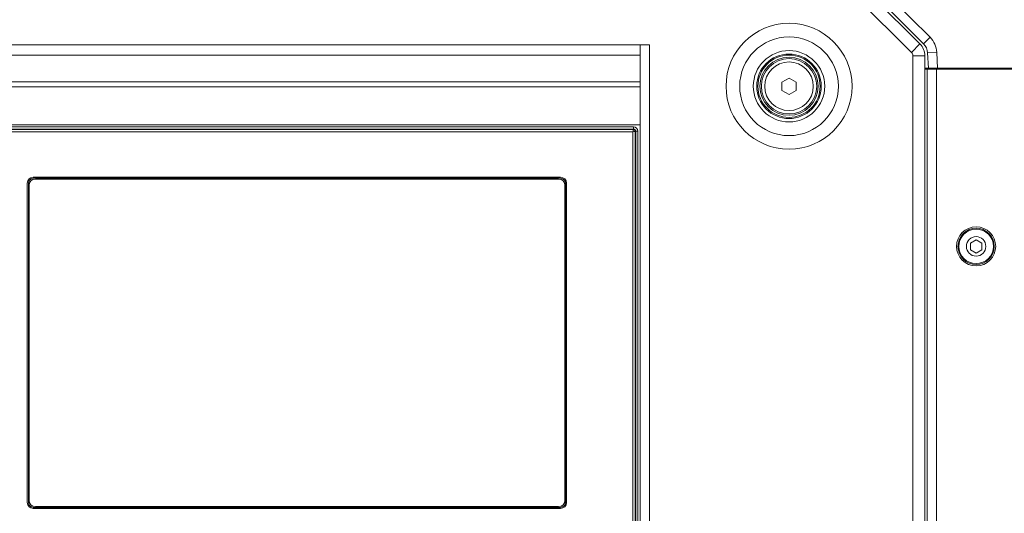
# Model space of a CAD drawing. Header units: millimetres. Extents: x 0 to 1118, y 0 to 864.
# Tile 141 of 256: x 338 to 392, y 452 to 479. Entities that reach past the tile are written whole.
import ezdxf

# ---------------------------------------------------------------- set-up
doc = ezdxf.new("R2010")
doc.units = ezdxf.units.MM
doc.styles.add('SLDTEXTSTYLE3', font='TXT', dxfattribs={"width": 0.605})
doc.dimstyles.new('SLDDIMSTYLE1', dxfattribs={"dimtxt": 3.175, "dimasz": 3.302, "dimexe": 0, "dimexo": 0.0625, "dimgap": 0.79375, "dimtad": 0, "dimtih": 1, "dimtoh": 1, "dimdec": 1, "dimlfac": 4, "dimrnd": 1e-09, "dimzin": 12, "dimdsep": 46, "dimtxsty": 'SLDTEXTSTYLE3', "dimsah": 1, "dimcen": 0.09, "dimadec": 0, "dimazin": 3, "dimtfac": 1, "dimtofl": 0, "dimtmove": 0, "dimatfit": 3, "dimfxl": 1, "dimfrac": 2, "dimtolj": 1, "dimtzin": 12, "dimarcsym": 0})

# ---------------------------------------------------------------- blocks, each defined once
blk = doc.blocks.new('_D_1')
at = {"color": 7, "linetype": 'Continuous', "lineweight": 0}
for p, q in [((378.572, 515.387), (455.724, 515.387)), ((454.124, 515.387), (454.124, 465.625)), ((454.124, 410.262), (454.124, 460.025)), ((390.092, 410.262), (455.724, 410.262))]:
    blk.add_line(p, q, dxfattribs=at)
for centre, start, end in [((453.54, 462.461), 153.4349, 206.5651), ((454.708, 462.461), 333.4349, 26.5651)]:
    blk.add_arc(centre, 5.448, start, end, dxfattribs=at)
for points in [[(454.124, 515.387), (453.616, 512.085), (454.632, 512.085)], [(454.124, 410.262), (454.632, 413.564), (453.616, 413.564)]]:
    blk.add_solid(points, dxfattribs=at)
at = {"color": 7, "linetype": 'Continuous', "lineweight": 0, "insert": (448.667, 464.117), "char_height": 3.175, "attachment_point": 1, "style": 'SLDTEXTSTYLE3'}
blk.add_mtext('420.5', dxfattribs=at)

msp = doc.modelspace()

# ---------------------------------------------------------------- linework, layer by layer
at = {"color": 7, "linetype": 'Continuous', "lineweight": 15}
for p, q in [((382.778, 483.084), (387.754, 478.107)), ((382.399, 482.549), (387.203, 477.745)), ((387.401, 477.753), (382.424, 482.73)), ((381.94, 482.089), (386.744, 477.285)), ((387.401, 477.753), (387.754, 478.107)), ((314.049, 477.7), (372.034, 477.7)), ((372.034, 477.7), (372.034, 418.325)), ((372.034, 477.7), (372.542, 477.7)), ((372.542, 477.7), (372.542, 418.325)), ((386.744, 477.285), (387.203, 477.745)), ((314.049, 477.134), (372.034, 477.134)), ((386.817, 477.108), (386.817, 418.916)), ((386.817, 477.108), (387.467, 477.108)), ((387.467, 477.108), (387.467, 418.916)), ((387.62, 477.262), (388.119, 477.288)), ((387.663, 476.437), (387.62, 477.262)), ((388.119, 477.288), (388.163, 476.437)), ((387.663, 476.437), (387.467, 476.437)), ((387.467, 476.387), (387.604, 476.387)), ((387.604, 419.637), (387.604, 476.387)), ((387.604, 476.387), (388.104, 476.387)), ((388.163, 476.437), (387.663, 476.437)), ((392.397, 476.387), (388.104, 476.387)), ((388.104, 476.387), (388.104, 419.637)), ((388.142, 476.387), (388.142, 476.437)), ((392.397, 476.437), (388.163, 476.437)), ((388.642, 476.437), (388.642, 476.387)), ((388.805, 476.387), (388.804, 476.437)), ((391.604, 476.387), (391.604, 476.437)), ((379.717, 475.674), (380.104, 475.897)), ((380.104, 475.897), (380.492, 475.674)), ((372.034, 475.696), (314.049, 475.696)), ((314.049, 475.413), (372.034, 475.413)), ((379.717, 475.226), (379.717, 475.674)), ((380.492, 475.674), (380.492, 475.226)), ((380.104, 475.002), (379.717, 475.226)), ((380.492, 475.226), (380.104, 475.002)), ((372.034, 473.366), (314.049, 473.366)), ((314.418, 473.256), (371.668, 473.256)), ((371.668, 473.131), (314.418, 473.131)), ((371.668, 473.256), (371.668, 473.131)), ((371.668, 473.104), (371.668, 473.131)), ((314.418, 473.104), (371.668, 473.104)), ((371.635, 472.979), (314.451, 472.979)), ((371.635, 423.045), (371.635, 472.979)), ((371.76, 473.012), (371.76, 423.012)), ((371.787, 473.012), (371.76, 473.012)), ((371.787, 423.012), (371.787, 473.012)), ((371.912, 473.012), (371.787, 473.012)), ((371.912, 473.012), (371.912, 423.012)), ((367.718, 470.515), (339.118, 470.515)), ((338.793, 470.19), (338.793, 452.865)), ((338.853, 452.865), (338.853, 470.19)), ((338.891, 470.08), (338.891, 452.975)), ((339.118, 470.455), (367.718, 470.455)), ((367.608, 470.417), (339.228, 470.417)), ((367.946, 452.975), (367.946, 470.08)), ((367.984, 470.19), (367.984, 452.865)), ((368.044, 452.865), (368.044, 470.19)), ((390.251, 467.123), (389.938, 466.943)), ((389.938, 466.943), (389.938, 466.582)), ((390.563, 466.943), (390.251, 467.123)), ((390.563, 466.582), (390.563, 466.943)), ((389.938, 466.582), (390.251, 466.401)), ((390.251, 466.401), (390.563, 466.582)), ((367.718, 452.599), (339.118, 452.599)), ((339.118, 452.539), (367.718, 452.539)), ((339.228, 452.637), (367.608, 452.637))]:
    msp.add_line(p, q, dxfattribs=at)
for centre, radius in [((380.104, 475.45), 3.416), ((380.104, 475.45), 2.677), ((380.104, 475.45), 1.937), ((380.104, 475.45), 1.75), ((380.104, 475.45), 1.688), ((380.104, 475.45), 1.575), ((380.104, 475.45), 1.5), ((380.104, 475.45), 1.318), ((390.251, 466.762), 1.062), ((390.251, 466.762), 0.984), ((390.251, 466.762), 0.938), ((390.251, 466.762), 0.528)]:
    msp.add_circle(centre, radius, dxfattribs=at)
for centre, radius, start, end in [((386.871, 477.223), 1.25, 3, 45), ((386.567, 477.108), 0.9, 0, 45), ((386.871, 477.223), 0.75, 3, 45), ((386.567, 477.108), 0.25, 0, 45), ((371.668, 473.012), 0.244, 0, 90), ((371.668, 473.012), 0.119, 0, 90), ((339.118, 470.19), 0.326, 90, 180), ((367.718, 470.19), 0.326, 0, 90), ((339.118, 470.19), 0.265, 90, 180), ((339.228, 470.08), 0.337, 90, 180), ((367.608, 470.08), 0.337, 0, 90), ((367.718, 470.19), 0.265, 0, 90), ((339.118, 452.865), 0.326, 180, 270), ((339.118, 452.865), 0.265, 180, 270), ((339.228, 452.975), 0.338, 180, 270), ((367.608, 452.975), 0.338, 270, 0), ((367.718, 452.865), 0.326, 270, 0), ((367.718, 452.865), 0.265, 270, 0)]:
    msp.add_arc(centre, radius, start, end, dxfattribs=at)
for points, knots in [([(371.668, 473.104), (371.668, 473.102), (371.667, 473.098), (371.663, 473.081), (371.657, 473.06), (371.648, 473.026), (371.64, 472.995), (371.635, 472.979)], [0, 0, 0, 0, 0.241429, 0.368727, 0.500412, 0.750079, 1, 1, 1, 1]), ([(371.635, 472.979), (371.651, 472.984), (371.682, 472.992), (371.716, 473.001), (371.737, 473.007), (371.754, 473.011), (371.758, 473.012), (371.76, 473.012)], [0, 0, 0, 0, 0.249921, 0.499588, 0.631287, 0.75859, 1, 1, 1, 1]), ([(371.668, 473.104), (371.68, 473.103), (371.704, 473.1), (371.735, 473.079), (371.756, 473.048), (371.759, 473.024), (371.76, 473.012)], [0, 0, 0, 0, 0.250161, 0.50001, 0.749853, 1, 1, 1, 1])]:
    msp.add_open_spline(points, degree=3, knots=knots, dxfattribs=at)

# ---------------------------------------------------------------- dimensions: what is measured, and where the dimension line sits
at = {"color": 7, "linetype": 'Continuous', "lineweight": 0}
dim = msp.add_linear_dim(base=(454.124, 515.387), p1=(388.492, 410.262), p2=(376.972, 515.387), angle=90, text='(<>)', dimstyle='SLDDIMSTYLE1', dxfattribs=at)
dim.commit()
dim.dimension.update_dxf_attribs({"geometry": '_D_1', "text_midpoint": (454.124, 462.825), "dimtype": 160})

doc.saveas('drawing.dxf')
